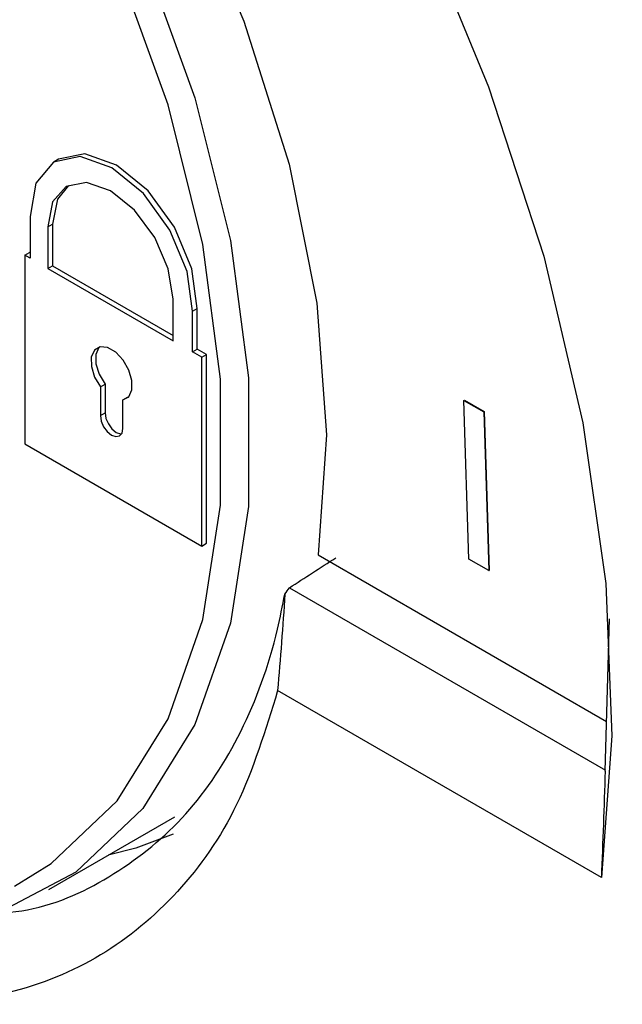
# Model space of a CAD drawing. Header units: millimetres. Extents: x 15231 to 16570, y 10019 to 11489.
# Tile 172 of 206: x 16272 to 16281, y 11143 to 11158. Entities that reach past the tile are written whole.
import ezdxf

# ---------------------------------------------------------------- set-up
doc = ezdxf.new("R2010")
doc.units = ezdxf.units.MM

msp = doc.modelspace()

# ---------------------------------------------------------------- linework, layer by layer
at = {"color": 7, "linetype": 'Continuous', "lineweight": 25}
for p, q in [((16272.621, 11155.952), (16272.551, 11155.912)), ((16272.191, 11155.081), (16272.191, 11154.45)), ((16272.456, 11154.928), (16272.527, 11154.969)), ((16272.456, 11154.928), (16272.456, 11154.297)), ((16272.527, 11154.969), (16272.527, 11154.338)), ((16272.111, 11154.497), (16272.181, 11154.537)), ((16272.191, 11154.45), (16272.111, 11154.497)), ((16272.111, 11154.497), (16272.111, 11151.64)), ((16272.191, 11154.532), (16272.181, 11154.537)), ((16272.456, 11154.297), (16272.527, 11154.338)), ((16272.456, 11154.297), (16274.355, 11153.201)), ((16272.527, 11154.338), (16274.355, 11153.283)), ((16274.355, 11153.201), (16274.355, 11153.832)), ((16274.645, 11153.649), (16274.715, 11153.69)), ((16274.715, 11153.075), (16274.715, 11153.69)), ((16274.645, 11153.034), (16274.645, 11153.649)), ((16274.645, 11153.034), (16274.715, 11153.075)), ((16274.857, 11152.993), (16274.715, 11153.075)), ((16274.786, 11152.952), (16274.645, 11153.034)), ((16274.786, 11152.952), (16274.857, 11152.993)), ((16274.786, 11150.095), (16274.786, 11152.952)), ((16274.857, 11150.136), (16274.857, 11152.993)), ((16273.252, 11152.503), (16273.323, 11152.544)), ((16273.252, 11152.503), (16273.252, 11152.069)), ((16273.323, 11152.544), (16273.323, 11152.11)), ((16273.593, 11152.307), (16273.663, 11152.348)), ((16273.663, 11152.348), (16273.677, 11152.35)), ((16273.593, 11151.872), (16273.593, 11152.307)), ((16278.755, 11152.3), (16278.762, 11152.304)), ((16278.755, 11152.3), (16279.055, 11152.127)), ((16278.829, 11149.895), (16278.755, 11152.3)), ((16278.762, 11152.304), (16279.062, 11152.132)), ((16273.252, 11152.069), (16273.323, 11152.11)), ((16279.055, 11152.127), (16279.062, 11152.132)), ((16279.055, 11152.127), (16279.129, 11149.722)), ((16279.062, 11152.132), (16279.136, 11149.726)), ((16272.111, 11151.64), (16274.786, 11150.095)), ((16274.786, 11150.095), (16274.857, 11150.136)), ((16276.549, 11149.96), (16280.911, 11147.441)), ((16279.129, 11149.722), (16278.829, 11149.895)), ((16279.129, 11149.722), (16279.136, 11149.726)), ((16276.112, 11149.463), (16280.898, 11146.7)), ((16280.89, 11146.687), (16280.955, 11148.991)), ((16280.834, 11145.078), (16275.935, 11147.906)), ((16272.471, 11144.895), (16274.38, 11145.997))]:
    msp.add_line(p, q, dxfattribs=at)
at = {"color": 7, "linetype": 'Continuous', "lineweight": 25, "flags": 128}
for points in [[(16260.134, 11177.438), (16262.1, 11176.762), (16264.111, 11175.779), (16266.135, 11174.505), (16268.14, 11172.96), (16270.093, 11171.168), (16271.965, 11169.158), (16273.726, 11166.962), (16275.346, 11164.615), (16276.802, 11162.153), (16278.069, 11159.617), (16279.127, 11157.045), (16279.961, 11154.48), (16280.555, 11151.961), (16280.902, 11149.529), (16280.995, 11147.223), (16280.834, 11145.078)], [(16262.196, 11171.624), (16263.835, 11171.162), (16265.533, 11170.365), (16267.244, 11169.252), (16268.924, 11167.853), (16270.53, 11166.205), (16272.02, 11164.349), (16273.355, 11162.334), (16274.5, 11160.213), (16275.425, 11158.04), (16276.107, 11155.874), (16276.528, 11153.769), (16276.676, 11151.78), (16276.549, 11149.96)], [(16268.737, 11166.854), (16270.265, 11165.147), (16271.658, 11163.244), (16272.879, 11161.196), (16273.896, 11159.055), (16274.684, 11156.878), (16275.22, 11154.721), (16275.492, 11152.642), (16275.492, 11150.694), (16275.22, 11148.929), (16274.684, 11147.392), (16273.896, 11146.124), (16272.879, 11145.158), (16271.658, 11144.519), (16270.265, 11144.224), (16268.737, 11144.281)], [(16271.952, 11144.946), (16272.508, 11145.29), (16273.505, 11146.236), (16274.277, 11147.478), (16274.802, 11148.984), (16275.069, 11150.713), (16275.069, 11152.622), (16274.802, 11154.659), (16274.277, 11156.771), (16273.505, 11158.904), (16272.508, 11161.002), (16271.312, 11163.009), (16269.948, 11164.873), (16268.451, 11166.545)], [(16274.645, 11153.649), (16274.565, 11154.251), (16274.304, 11154.878), (16273.903, 11155.431), (16273.425, 11155.822), (16272.946, 11155.989), (16272.542, 11155.907), (16272.276, 11155.587), (16272.191, 11155.081)], [(16274.715, 11153.69), (16274.636, 11154.292), (16274.375, 11154.919), (16273.974, 11155.471), (16273.496, 11155.862), (16273.017, 11156.03), (16272.621, 11155.952)], [(16274.355, 11153.832), (16274.28, 11154.292), (16274.074, 11154.764), (16273.767, 11155.177), (16273.405, 11155.469), (16273.044, 11155.595), (16272.736, 11155.537), (16272.53, 11155.303), (16272.456, 11154.928)], [(16272.77, 11155.554), (16272.601, 11155.343), (16272.527, 11154.969)], [(16273.593, 11152.307), (16273.681, 11152.355), (16273.729, 11152.458), (16273.73, 11152.599), (16273.684, 11152.757), (16273.598, 11152.908), (16273.484, 11153.029), (16273.361, 11153.1), (16273.247, 11153.11), (16273.161, 11153.059), (16273.114, 11152.955), (16273.116, 11152.812), (16273.164, 11152.653), (16273.252, 11152.503)], [(16273.239, 11153.109), (16273.231, 11153.1), (16273.185, 11152.995), (16273.186, 11152.853), (16273.235, 11152.694), (16273.323, 11152.544)], [(16273.252, 11152.069), (16273.265, 11151.986), (16273.302, 11151.901), (16273.357, 11151.827), (16273.422, 11151.774), (16273.488, 11151.752), (16273.543, 11151.762), (16273.58, 11151.805), (16273.593, 11151.872)], [(16273.323, 11152.11), (16273.336, 11152.027), (16273.373, 11151.942), (16273.428, 11151.868), (16273.493, 11151.815), (16273.558, 11151.792), (16273.573, 11151.792)], [(16274.355, 11145.731), (16273.789, 11145.523), (16273.37, 11145.414)]]:
    msp.add_lwpolyline(points, dxfattribs=at)
at = {"color": 7, "linetype": 'Continuous', "lineweight": 25}
for centre, major_axis, ratio, start_param, end_param in [((16237.169, 11137.265), (212.618, 135.325), 0.042662, 4.869374, 4.87273), ((16267.552, 11158.894), (9.236, 17.926), 0.606638, 4.483293, 4.489225)]:
    msp.add_ellipse(centre, major_axis=major_axis, ratio=ratio, start_param=start_param, end_param=end_param, dxfattribs=at)
for points, knots in [([(16376.501, 11155.626), (16372.13, 11158.101), (16358.177, 11166.004), (16334.731, 11179.388), (16296.333, 11201.482), (16267.712, 11218.264), (16248.512, 11229.522)], [0, 0, 0, 0, 0.101493, 0.324005, 0.546518, 1, 1, 1, 1]), ([(16248.145, 11228.303), (16252.846, 11225.515), (16266.951, 11217.154), (16290.554, 11203.315), (16328.538, 11181.286), (16357.31, 11165.033), (16376.516, 11154.184)], [0, 0, 0, 0, 0.1109256, 0.3327772, 0.5546289, 1, 1, 1, 1]), ([(16271.44, 11144.512), (16271.68, 11144.529), (16272.427, 11144.584), (16273.488, 11145.089), (16274.591, 11145.981), (16275.421, 11147.242), (16275.858, 11148.431), (16276.009, 11149.189), (16276.044, 11149.367)], [0, 0, 0, 0, 0.098767, 0.307922, 0.517077, 0.726369, 0.935662, 1, 1, 1, 1]), ([(16276.044, 11149.367), (16276.029, 11149.123), (16276.012, 11148.88), (16275.993, 11148.637), (16275.975, 11148.393), (16275.956, 11148.149), (16275.935, 11147.906)], [0, 0, 0, 0, 0.000754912, 0.000754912, 0.000754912, 0.001509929, 0.001509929, 0.001509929, 0.001509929]), ([(16275.935, 11147.906), (16275.751, 11147.307), (16275.392, 11146.135), (16274.458, 11144.809), (16273.295, 11143.838), (16271.883, 11143.265), (16270.277, 11143.105), (16268.761, 11143.273), (16267.767, 11143.648), (16267.394, 11143.788)], [0, 0, 0, 0, 0.157336, 0.307868, 0.458398, 0.608923, 0.759446, 0.909905, 1, 1, 1, 1])]:
    msp.add_open_spline(points, degree=3, knots=knots, dxfattribs=at)
msp.add_open_spline([(16280.89, 11146.687), (16280.875, 11146.151), (16280.856, 11145.615), (16280.834, 11145.078)], degree=3, dxfattribs=at)

doc.saveas('drawing.dxf')
